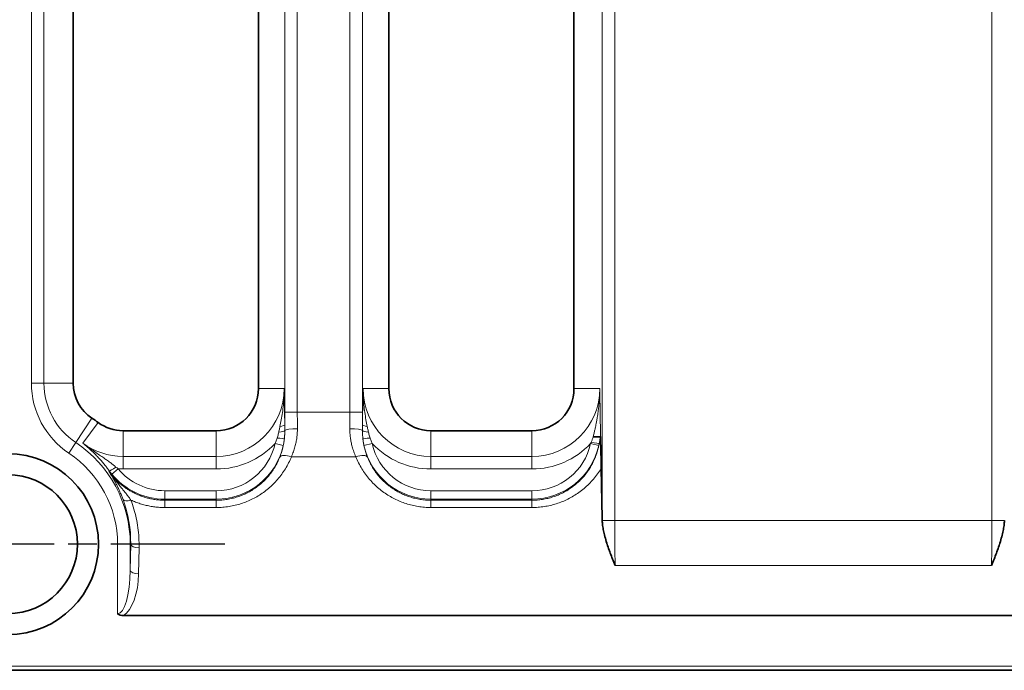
# Model space of a CAD drawing. Header units: millimetres. Extents: x 10 to 830, y 10 to 584.
# Tile 16 of 174: x 214 to 237, y 173 to 188. Entities that reach past the tile are written whole.
import ezdxf

# ---------------------------------------------------------------- set-up
doc = ezdxf.new("R2010")
doc.units = ezdxf.units.MM
doc.header["$LTSCALE"] = 2
doc.linetypes.add('CHAIN', pattern=[0.3543, 0.2362, -0.0295, 0.0591, -0.0295])
doc.linetypes.add('LONG_DASH_DOTTED', pattern=[0.3001, 0.2362, -0.0295, 0.0049, -0.0295])
for name, color, linetype, lineweight in [('Bemaßung (ISO)', 7, 'Continuous', 25), ('Mittelpunktmarkierung (ISO)', 7, 'LONG_DASH_DOTTED', 25), ('Sichtbar (ISO)', 7, 'Continuous', 35), ('Sichtbar schmal (ISO)', 7, 'Continuous', 18)]:
    doc.layers.add(name, color=color, linetype=linetype, lineweight=lineweight)
doc.styles.add('Notiztext (ISO)', font='isocpeur.ttf')
doc.dimstyles.new('Standard (ISO)', dxfattribs={"dimscale": 2, "dimtxt": 3.5, "dimasz": 2.5, "dimexe": 2, "dimexo": 0, "dimgap": 0.762, "dimtad": 1, "dimtoh": 1, "dimdec": 8, "dimdsep": 46, "dimtxsty": 'Notiztext (ISO)', "dimcen": 0.09, "dimdle": 10, "dimclrd": 256, "dimclre": 256, "dimclrt": 256, "dimadec": 6, "dimazin": 2, "dimtfac": 0.514286, "dimtdec": 3, "dimtmove": 0, "dimatfit": 3, "dimfxl": 1, "dimtolj": 1, "dimlwd": -1, "dimlwe": -1, "dimarcsym": 0})

# ---------------------------------------------------------------- blocks, each defined once
blk = doc.blocks.new('*D26')
at = {"layer": 'Bemaßung (ISO)', "transparency": 16777216}
for p, q in [((213.635, 194.366), (213.635, 132.981)), ((281.135, 194.366), (281.135, 132.981)), ((218.635, 136.981), (276.135, 136.981))]:
    blk.add_line(p, q, dxfattribs=at)
for points in [[(218.635, 137.814), (218.635, 136.147), (213.635, 136.981)], [(276.135, 137.814), (276.135, 136.147), (281.135, 136.981)]]:
    blk.add_solid(points, dxfattribs=at)
at = {"layer": 'Defpoints', "color": 0, "transparency": 16777216}
for p in [(213.635, 194.366), (281.135, 194.366), (281.135, 136.981)]:
    blk.add_point(p, dxfattribs=at)
at = {"layer": 'Bemaßung (ISO)', "transparency": 16777216, "insert": (239.685, 145.505), "char_height": 7, "attachment_point": 1, "style": 'Notiztext (ISO)'}
blk.add_mtext('\\A1;67.5', dxfattribs=at)

msp = doc.modelspace()

# ---------------------------------------------------------------- linework, layer by layer
at = {"layer": 'Mittelpunktmarkierung (ISO)', "linetype": 'CHAIN', "ltscale": 5.722618}
msp.add_line((218.78504723, 176.01642402), (208.48504723, 176.01642402), dxfattribs=at)
at = {"layer": 'Sichtbar (ISO)'}
for p, q in [((219.58504723, 179.71642402), (219.58504723, 196.41642402)), ((222.68504723, 196.41642402), (222.68504723, 179.71642402)), ((227.08504723, 179.71642402), (227.08504723, 196.41642402)), ((215.18504723, 195.68925242), (215.18504723, 179.84493548)), ((216.3681773, 178.71642402), (218.58504723, 178.71642402)), ((223.68504723, 178.71642402), (226.08504723, 178.71642402)), ((227.75271028, 176.63134537), (227.73327961, 177.82225948)), ((278.39376924, 174.31845926), (216.37576633, 174.31845943)), ((190.39148969, 173.01642402), (304.37804723, 173.01642402))]:
    msp.add_line(p, q, dxfattribs=at)
for radius in [2.15, 1.65]:
    msp.add_circle((213.63504723, 176.01642402), radius, dxfattribs=at)
for centre, radius, start, end in [((216.18504723, 179.84493548), 1, 180, 236.334193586), ((218.58504723, 179.71642402), 1, 270, 0), ((223.68504723, 179.71642402), 1, 180, 270), ((226.08504723, 179.71642402), 1, 270, 0), ((213.63504723, 176.01642402), 3.6, 53.547318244, 56.334193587), ((216.3681773, 179.71642402), 1, 233.547318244, 270)]:
    msp.add_arc(centre, radius, start, end, dxfattribs=at)
for centre, major_axis, ratio, start_param, end_param in [((228.05627379, 176.65425376), (0.00051389, 0.64115874), 0.4737407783, 1.6069132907, 1.6913494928), ((216.47357785, 174.60931343), (0.25235649, 0.22864156), 0.7123856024, 3.2479647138, 3.8075254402)]:
    msp.add_ellipse(centre, major_axis=major_axis, ratio=ratio, start_param=start_param, end_param=end_param, dxfattribs=at)
for points, knots in [([(227.5428749, 178.56994018), (227.55187634, 178.5694405), (227.56079282, 178.56902049), (227.56954054, 178.56867288), (227.57828825, 178.56832526), (227.58686718, 178.56805002), (227.59519733, 178.56785673), (227.60352748, 178.56766345), (227.61160857, 178.56755219), (227.61935263, 178.56752129), (227.62709669, 178.56749039), (227.63450405, 178.5675398), (227.64150574, 178.56766887), (227.64850743, 178.56779795), (227.65510362, 178.56800667), (227.66123706, 178.56829249), (227.6673705, 178.5685783), (227.67304107, 178.56894121), (227.67819678, 178.56937774), (227.68335249, 178.56981426), (227.68799298, 178.57032444), (227.69207203, 178.57090253), (227.69615108, 178.57148063), (227.69966947, 178.57212661), (227.70259965, 178.57283561), (227.70552984, 178.5735446), (227.70787121, 178.57431663), (227.70960099, 178.57514329)], [0, 0, 0, 0, 0.1111111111, 0.1111111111, 0.1111111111, 0.2222222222, 0.2222222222, 0.2222222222, 0.3333333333, 0.3333333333, 0.3333333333, 0.4444444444, 0.4444444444, 0.4444444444, 0.5555555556, 0.5555555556, 0.5555555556, 0.6666666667, 0.6666666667, 0.6666666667, 0.7777777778, 0.7777777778, 0.7777777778, 0.8888888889, 0.8888888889, 0.8888888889, 1, 1, 1, 1]), ([(227.71319733, 178.55706555), (227.71313385, 178.55886926), (227.71297046, 178.56220159), (227.71262614, 178.56635846), (227.71219631, 178.56971915), (227.71168715, 178.57231288), (227.71108189, 178.57418581), (227.71038212, 178.57521133), (227.7098692, 178.57527152), (227.70960092, 178.57514329)], [0.00000067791, 0.00000067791, 0.00000067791, 0.00000067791, 0.14285714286, 0.28571428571, 0.42857142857, 0.57142857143, 0.71428571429, 0.85714285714, 1, 1, 1, 1]), ([(227.7131968, 178.55706483), (227.71754892, 178.43334924), (227.72202292, 178.29921497), (227.72867157, 178.05549442), (227.73133316, 177.94155811), (227.73327961, 177.82225948)], [-0.092585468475, -0.092585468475, -0.092585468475, -0.092585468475, -0.039507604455, -0.039507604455, 0, 0, 0, 0]), ([(227.75467344, 176.57738881), (227.7567449, 176.54078127), (227.76039144, 176.50213533), (227.76578719, 176.46146685), (227.76859112, 176.44033329), (227.77186646, 176.41865293), (227.77563359, 176.3964245), (227.77911575, 176.37587755), (227.78301816, 176.35486239), (227.78735357, 176.3333758), (227.79582272, 176.29140214), (227.80594777, 176.24763122), (227.81779617, 176.20203096), (227.81857468, 176.19903478), (227.8193606, 176.19603067), (227.82015394, 176.19301864), (227.83302148, 176.14416521), (227.84785137, 176.09323027), (227.86461887, 176.04023116), (227.86715547, 176.0322134), (227.86973599, 176.02414808), (227.87236014, 176.01603575), (227.8870822, 175.97052385), (227.90318803, 175.92353949), (227.92055584, 175.87512836), (227.92512133, 175.8624025), (227.92977294, 175.84957738), (227.9345085, 175.83665415), (227.95099884, 175.79165248), (227.96851763, 175.74546685), (227.98689356, 175.69809343), (227.99149419, 175.68623295), (227.99614723, 175.67429779), (228.00085113, 175.66228706), (228.0203312, 175.61254756), (228.04070402, 175.56151831), (228.06171218, 175.50909299)], [0, 0, 0, 0, 0.1428571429, 0.1428571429, 0.1428571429, 0.2170935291, 0.2170935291, 0.2170935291, 0.2857142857, 0.2857142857, 0.2857142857, 0.4197636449, 0.4197636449, 0.4197636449, 0.4285714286, 0.4285714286, 0.4285714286, 0.5714285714, 0.5714285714, 0.5714285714, 0.5930401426, 0.5930401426, 0.5930401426, 0.7142857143, 0.7142857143, 0.7142857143, 0.7461575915, 0.7461575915, 0.7461575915, 0.8571428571, 0.8571428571, 0.8571428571, 0.8849293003, 0.8849293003, 0.8849293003, 1, 1, 1, 1]), ([(237.31542101, 176.57738881), (237.31333966, 176.54060636), (237.30967441, 176.50188944), (237.30428463, 176.46129629), (237.30148181, 176.44018686), (237.29821377, 176.41856979), (237.29446073, 176.39642452), (237.29099673, 176.37598475), (237.28711949, 176.35509509), (237.28281402, 176.33373839), (237.27384382, 176.289243), (237.26301257, 176.24272144), (237.25020225, 176.19401312), (237.23739194, 176.14530481), (237.22259964, 176.0944094), (237.20580582, 176.04127548), (237.20316419, 176.03291763), (237.20047354, 176.02450398), (237.19773428, 176.01603576), (237.18305906, 175.97066837), (237.16697665, 175.92374218), (237.1496303, 175.87538394), (237.14503516, 175.86257358), (237.14035238, 175.849662), (237.13558567, 175.83665419), (237.11899964, 175.79139278), (237.10138714, 175.74497248), (237.08298835, 175.69754555), (237.07845295, 175.68585456), (237.0738709, 175.67410231), (237.06924353, 175.66228704), (237.04970412, 175.61239612), (237.02933792, 175.56138721), (237.00838228, 175.50909299)], [0, 0, 0, 0, 0.1428571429, 0.1428571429, 0.1428571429, 0.2171463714, 0.2171463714, 0.2171463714, 0.2857142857, 0.2857142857, 0.2857142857, 0.4285714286, 0.4285714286, 0.4285714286, 0.5714285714, 0.5714285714, 0.5714285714, 0.5938996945, 0.5938996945, 0.5938996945, 0.7142857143, 0.7142857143, 0.7142857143, 0.7461766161, 0.7461766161, 0.7461766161, 0.8571428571, 0.8571428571, 0.8571428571, 0.8844966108, 0.8844966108, 0.8844966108, 1, 1, 1, 1])]:
    msp.add_open_spline(points, degree=3, knots=knots, dxfattribs=at)
at = {"layer": 'Sichtbar schmal (ISO)'}
for p, q in [((227.75565096, 199.88173827), (227.75271028, 176.63134537)), ((228.05547771, 199.95579849), (228.05252071, 176.57639451)), ((237.01757374, 176.57639451), (237.01461675, 199.95579849)), ((220.21049462, 197.17854907), (220.21049462, 179.15429897)), ((220.51031187, 197.17854907), (220.51031187, 179.15429897)), ((221.75978259, 197.17854907), (221.75978259, 179.15429897)), ((222.05959984, 197.17854907), (222.05959984, 179.15429897)), ((214.18994105, 179.84493548), (214.18994105, 195.68925242)), ((214.4897583, 179.84493548), (214.4897583, 195.68925242)), ((214.4897583, 179.84493548), (214.18994105, 179.84493548)), ((215.18504723, 179.84493548), (214.4897583, 179.84493548)), ((220.19652637, 179.71642385), (219.58504723, 179.71642402)), ((222.07356808, 179.71642385), (222.68504723, 179.71642402)), ((227.69652631, 179.71642402), (227.08504723, 179.71642402)), ((215.6306994, 179.01265038), (215.2452675, 178.43397177)), ((220.21049462, 179.15429897), (220.51031187, 179.15429897)), ((221.75978259, 179.15429897), (220.51031187, 179.15429897)), ((221.75978259, 179.15429897), (222.05959984, 179.15429897)), ((215.4107031, 178.42023414), (215.77401859, 178.9120762)), ((216.3681773, 178.10494494), (216.3681773, 178.71642402)), ((218.58504723, 178.10494494), (218.58504723, 178.71642402)), ((223.68504723, 178.10494494), (223.68504723, 178.71642402)), ((226.08504723, 178.10494494), (226.08504723, 178.71642402)), ((215.2452675, 178.43397177), (215.07906446, 178.18443834)), ((219.98027545, 178.41013467), (220.17550474, 178.3672767)), ((222.09458972, 178.3672767), (222.28981901, 178.41013467)), ((227.67550474, 178.3672767), (227.48027545, 178.41013467)), ((216.3681773, 178.10494494), (218.58504723, 178.10494494)), ((216.3681773, 177.80512769), (216.3681773, 178.10494494)), ((218.58504723, 177.80512769), (218.58504723, 178.10494494)), ((221.90079009, 178.09605204), (220.36930437, 178.09605204)), ((223.68504723, 178.10494494), (226.08504723, 178.10494494)), ((223.68504723, 177.80512769), (223.68504723, 178.10494494)), ((226.08504723, 177.80512769), (226.08504723, 178.10494494)), ((216.03068191, 177.7532093), (216.04108795, 177.76075346)), ((216.25659317, 177.80838769), (216.10229645, 177.68132942)), ((216.3681773, 177.80512769), (218.58504723, 177.80512769)), ((223.68504723, 177.80512769), (226.08504723, 177.80512769)), ((218.58504723, 177.28797208), (217.35929212, 177.28797208)), ((217.35929212, 177.28797208), (217.35929212, 177.08809391)), ((218.58504723, 177.28797208), (218.58504723, 177.08809391)), ((223.68504723, 177.28797208), (226.08504723, 177.28797208)), ((223.68504723, 177.08809391), (223.68504723, 177.28797208)), ((226.08504723, 177.08809391), (226.08504723, 177.28797208)), ((218.58504723, 177.08809391), (217.35929212, 177.08809391)), ((217.35929212, 177.06209517), (217.35929212, 177.08809391)), ((217.35929212, 177.06209533), (217.35929212, 176.88926726)), ((218.58504723, 177.06209491), (217.35929212, 177.06209517)), ((218.58504723, 177.08809391), (218.58504723, 177.06209491)), ((218.58504723, 177.06209491), (218.58504723, 176.88926729)), ((223.68504723, 177.08809391), (226.08504723, 177.08809391)), ((223.68504723, 177.08809391), (223.68504723, 177.06209491)), ((223.68504723, 177.06209491), (226.08504723, 177.0620952)), ((223.68504723, 176.88926729), (223.68504723, 177.06209491)), ((226.08504723, 177.08809391), (226.08504723, 177.0620952)), ((226.08504723, 176.88926726), (226.08504723, 177.06209538)), ((218.58504723, 176.88926729), (217.35929212, 176.88926727)), ((223.68504723, 176.88926729), (226.08504723, 176.88926727)), ((237.01757374, 176.57639451), (228.05252071, 176.57639451)), ((216.23994105, 174.36287719), (216.23994105, 176.01642402)), ((216.5397583, 176.01642402), (216.23994105, 176.01642402)), ((216.5397582, 175.3956838), (216.5397583, 176.01642402)), ((216.54988615, 176.01642402), (216.5397582, 175.3956838)), ((216.5397583, 176.01642402), (216.54988615, 176.01642402)), ((216.74976431, 175.93176427), (216.73963647, 175.31102407)), ((237.00838228, 175.50909298), (228.06171218, 175.50909297)), ((304.37804723, 173.11642402), (190.39148969, 173.11642402))]:
    msp.add_line(p, q, dxfattribs=at)
for centre, radius, start, end in [((216.18504723, 179.84493548), 1.99510618, 180, 236.334193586), ((216.18504723, 179.84493548), 1.69528893, 180, 236.334193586), ((218.58504723, 179.71642402), 1.61147908, 270, 359.99985225), ((223.68504723, 179.71642402), 1.61147908, 180.000146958, 270), ((226.08504723, 179.71642402), 1.61147908, 270, 0), ((213.63504723, 176.01642402), 2.90471107, 0, 56.334193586), ((216.3681773, 179.71642402), 1.61147908, 233.547459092, 270), ((218.58504723, 179.71642402), 1.91129633, 270, 316.885600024), ((218.58504723, 178.71642402), 1.42845194, 270, 347.618469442), ((218.58504723, 178.71642402), 1.62833011, 270, 347.618469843), ((223.68504723, 178.71642402), 1.62833011, 192.381530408, 270), ((223.68504723, 178.71642402), 1.42845194, 192.38153053, 270), ((223.68504723, 179.71642402), 1.91129633, 223.114399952, 270), ((226.08504723, 179.71642402), 1.91129633, 270, 316.885600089), ((226.08504723, 178.71642402), 1.42845194, 270, 347.618469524), ((226.08504723, 178.71642402), 1.62833011, 270, 347.618469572), ((213.63504723, 176.01642402), 2.60489382, 0, 56.334193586), ((217.35929212, 178.71642402), 1.62833011, 219.47033315, 270), ((216.3681773, 179.71642402), 1.91129633, 266.653089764, 270), ((217.35929212, 178.71642402), 1.42845194, 219.470333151, 270)]:
    msp.add_arc(centre, radius, start, end, dxfattribs=at)
for centre, major_axis, ratio, start_param, end_param in [((220.30815403, 179.15429927), (0, -2.79830426), 0.0348994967, 4.7123890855, 4.8152932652), ((220.60794766, 179.15429959), (-0.00000045, -2.49812135), 0.0390836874, 4.7123892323, 4.8695367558), ((221.6621468, 179.15429959), (0.00000045, -2.49812135), 0.039083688, 1.4136485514, 1.570796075), ((221.96194011, 179.15429948), (0, -2.79831238), 0.0348995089, 1.4678923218, 1.5707961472), ((220.01113307, 178.86684969), (0.19998881, 0.00211523), 0.2898513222, 5.1558716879, 6.2467122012), ((222.25896139, 178.86684983), (-0.19998881, 0.00211523), 0.2898513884, 0.0364730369, 1.1273137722), ((220.00476998, 178.56083525), (0.19887664, -0.02116792), 0.0889091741, 4.8481003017, 6.2481396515), ((220.01280824, 178.7193386), (0.19999153, 0.00184049), 0.2050420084, 4.9927316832, 6.2099219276), ((218.19910536, 178.78925251), (1.96232095, -0.49155198), 0.9105929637, 6.1617679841, 6.4162205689), ((220.51151489, 178.71642402), (-0.29999541, -0.0016587), 0.1563815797, 4.7115243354, 6.210586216), ((221.75857956, 178.71642402), (0.29999541, -0.0016587), 0.1563815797, 0.0725990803, 1.5716609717), ((222.25728622, 178.71933858), (-0.19999153, 0.00184048), 0.2050419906, 0.0732633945, 1.2904536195), ((222.26532447, 178.56083527), (-0.19887664, -0.02116792), 0.088909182, 0.0350462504, 1.4350852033), ((224.06978993, 178.78895311), (1.96112073, 0.4912569), 0.9108719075, 3.0085141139, 3.2630447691), ((227.48840495, 178.44993166), (0.19651702, -0.03716261), 0.0218155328, 4.7481738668, 6.2482702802), ((220.36930437, 177.96906241), (-0.27843005, 0.11169919), 0.3978358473, 4.8706559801, 6.2451367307), ((221.90079009, 177.96906241), (0.27843005, 0.11169919), 0.3978358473, 0.0380485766, 1.4125293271), ((216.20291296, 177.87807331), (-0.16233248, -0.11682537), 0.0994643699, 0.0350806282, 1.4849152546), ((216.57053467, 177.97556379), (0.59339639, -0.31935492), 0.4593501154, 4.3046563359, 4.4153715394), ((216.52535837, 178.03040402), (-0.58690972, 0.7135453), 0.5936544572, 1.4630268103, 1.5717117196), ((216.55609463, 177.14977204), (-0.18754227, -0.06948308), 0.4012951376, 0.0381112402, 1.4232002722), ((213.65871757, 176.07101639), (-0.44151749, 2.86999946), 0.9957164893, 4.5415870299, 4.9143752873), ((228.05252071, 176.57748107), (-0.3, 0.00003794), 0.0036218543, 0.1198698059, 1.5707967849), ((228.15016089, 176.56736796), (0, -2.49839706), 0.0390813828, 4.7087760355, 5.1497844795), ((236.9199339, 176.567367), (0.00000004, 2.49839272), 0.0390813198, 4.2749931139, 4.7160023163), ((237.01757374, 176.57748107), (0.3, 0.00003794), 0.0036218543, 4.7123885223, 6.1633155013), ((216.74976431, 176.01642402), (-0.19997338, 0.00326272), 0.4232525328, 0.0385294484, 1.5777019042), ((216.23991645, 175.43312432), (-0.00002358, 1.07024713), 0.2803321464, 3.1415960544, 4.6773926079), ((216.23997627, 175.34827711), (0.00004012, 1.07005903), 0.4672306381, 3.4167274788, 4.6775854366), ((216.73963607, 175.39568382), (-0.19997323, 0.00326269), 0.4232525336, 0.0385294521, 1.5777038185)]:
    msp.add_ellipse(centre, major_axis=major_axis, ratio=ratio, start_param=start_param, end_param=end_param, dxfattribs=at)
for points, knots in [([(220.1965264, 179.71641787), (220.19733688, 179.64249616), (220.19564876, 179.57241778), (220.19243035, 179.50783851), (220.18921194, 179.44325923), (220.18457988, 179.38418625), (220.17865071, 179.32511855), (220.17272155, 179.26605086), (220.16540633, 179.20699039), (220.15692806, 179.14827035), (220.14844979, 179.08955031), (220.13879176, 179.03116224), (220.12871043, 178.97542268), (220.11862909, 178.91968312), (220.10814173, 178.86659854), (220.09749965, 178.81539835)], [0, 0, 0, 0, 0.2, 0.2, 0.2, 0.4, 0.4, 0.4, 0.6, 0.6, 0.6, 0.8, 0.8, 0.8, 1, 1, 1, 1]), ([(220.1965264, 179.71641787), (220.1978705, 179.65187489), (220.19913753, 179.59016702), (220.20029004, 179.53275125), (220.20144255, 179.47533548), (220.20247672, 179.42221181), (220.20348458, 179.36809493), (220.20449244, 179.31397805), (220.20547276, 179.25886796), (220.20640181, 179.20263237), (220.20733086, 179.14639678), (220.2082075, 179.08903569), (220.20898305, 179.03283262), (220.20975861, 178.97662956), (220.21043213, 178.92158452), (220.21101123, 178.86684971)], [0, 0, 0, 0, 0.2, 0.2, 0.2, 0.4, 0.4, 0.4, 0.6, 0.6, 0.6, 0.8, 0.8, 0.8, 0.99999995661, 0.99999995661, 0.99999995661, 0.99999995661]), ([(222.07356805, 179.71641791), (222.07223045, 179.65218548), (222.07096891, 179.59074646), (222.06982225, 179.53364015), (222.06867559, 179.47653385), (222.06764753, 179.42376028), (222.06664168, 179.36980104), (222.06563582, 179.3158418), (222.06465328, 179.2606969), (222.06372026, 179.20430179), (222.06278724, 179.14790667), (222.06190485, 179.09026133), (222.0611243, 179.03376783), (222.06034375, 178.97727433), (222.05966601, 178.92193266), (222.05908323, 178.86684986)], [0, 0, 0, 0, 0.2, 0.2, 0.2, 0.4, 0.4, 0.4, 0.6, 0.6, 0.6, 0.8, 0.8, 0.8, 0.99999997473, 0.99999997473, 0.99999997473, 0.99999997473]), ([(222.07356805, 179.71641791), (222.07276152, 179.64285404), (222.07443118, 179.57307987), (222.07761424, 179.50883915), (222.0807973, 179.44459843), (222.08537184, 179.38589877), (222.09125714, 179.32698115), (222.09714245, 179.26806353), (222.1044323, 179.20892993), (222.11291489, 179.15001482), (222.12139748, 179.0910997), (222.13108974, 179.03239418), (222.14121607, 178.97634947), (222.1513424, 178.92030476), (222.16188428, 178.86692776), (222.17259485, 178.81539814)], [0, 0, 0, 0, 0.2, 0.2, 0.2, 0.4, 0.4, 0.4, 0.6, 0.6, 0.6, 0.8, 0.8, 0.8, 1, 1, 1, 1]), ([(227.5428749, 178.56994018), (227.54441368, 178.57650767), (227.54597409, 178.58318766), (227.54755454, 178.58997676), (227.55388004, 178.61714898), (227.56052838, 178.64607073), (227.56738259, 178.67653101), (227.57022168, 178.689148), (227.5730955, 178.70203004), (227.57600231, 178.71519624), (227.58186658, 178.74175812), (227.58786665, 178.7694762), (227.59397154, 178.79851921), (227.59822122, 178.81873643), (227.60252086, 178.83959529), (227.60684711, 178.86113049), (227.61181631, 178.88586619), (227.61682099, 178.91149414), (227.62181448, 178.9380696), (227.62740497, 178.96782234), (227.63298145, 178.99876134), (227.6384608, 179.03099294), (227.64213662, 179.05261553), (227.64576816, 179.0748199), (227.64932403, 179.09763748), (227.65580545, 179.13922802), (227.66204144, 179.18285289), (227.66777615, 179.22872869), (227.66987751, 179.24553888), (227.67191066, 179.26265128), (227.67386149, 179.2800749), (227.68016594, 179.33638228), (227.68562002, 179.39594467), (227.68960163, 179.4582025), (227.69021443, 179.4677844), (227.69079227, 179.47742999), (227.69133331, 179.48713695), (227.69538974, 179.55991433), (227.69740872, 179.63615653), (227.69652631, 179.71642402)], [0, 0, 0, 0, 0.0285581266, 0.0285581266, 0.0285581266, 0.1428571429, 0.1428571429, 0.1428571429, 0.1902011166, 0.1902011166, 0.1902011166, 0.2857142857, 0.2857142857, 0.2857142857, 0.3522022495, 0.3522022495, 0.3522022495, 0.4285714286, 0.4285714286, 0.4285714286, 0.5140710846, 0.5140710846, 0.5140710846, 0.5714285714, 0.5714285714, 0.5714285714, 0.6759764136, 0.6759764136, 0.6759764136, 0.7142857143, 0.7142857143, 0.7142857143, 0.8380887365, 0.8380887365, 0.8380887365, 0.8571428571, 0.8571428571, 0.8571428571, 1, 1, 1, 1]), ([(227.71319804, 178.55706552), (227.71313615, 178.57635553), (227.71305684, 178.5961812), (227.71295908, 178.6165289), (227.71285873, 178.63741352), (227.71273896, 178.65884792), (227.71259864, 178.68082094), (227.71243874, 178.70586159), (227.71225223, 178.73160143), (227.71203506, 178.75807083), (227.71187601, 178.77745777), (227.71170043, 178.79723568), (227.71150799, 178.81741888), (227.71120661, 178.84902663), (227.71086435, 178.88162808), (227.71047569, 178.91522653), (227.71027732, 178.93237455), (227.71006676, 178.949782), (227.70984423, 178.96745186), (227.70935275, 179.00647779), (227.70880428, 179.04678132), (227.70819013, 179.08842084), (227.70798138, 179.10257402), (227.70776488, 179.11688159), (227.70754104, 179.13134761), (227.70680795, 179.17872563), (227.70600022, 179.227797), (227.70510219, 179.278816), (227.70491931, 179.28920534), (227.70473252, 179.29967573), (227.70454211, 179.31023011), (227.70351162, 179.36735204), (227.70238634, 179.4269214), (227.70117066, 179.48850624), (227.70105868, 179.4941792), (227.70094583, 179.49986954), (227.7008322, 179.50557715), (227.69948503, 179.57324556), (227.69805164, 179.64328758), (227.69652631, 179.71642402)], [0, 0, 0, 0, 0.0704984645, 0.0704984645, 0.0704984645, 0.1428571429, 0.1428571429, 0.1428571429, 0.2253177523, 0.2253177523, 0.2253177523, 0.2857142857, 0.2857142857, 0.2857142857, 0.380297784, 0.380297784, 0.380297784, 0.4285714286, 0.4285714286, 0.4285714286, 0.5351893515, 0.5351893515, 0.5351893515, 0.5714285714, 0.5714285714, 0.5714285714, 0.6901164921, 0.6901164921, 0.6901164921, 0.7142857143, 0.7142857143, 0.7142857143, 0.8450933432, 0.8450933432, 0.8450933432, 0.8571428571, 0.8571428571, 0.8571428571, 1, 1, 1, 1]), ([(220.0974996, 178.81539811), (220.09445774, 178.80075916), (220.09136698, 178.78601802), (220.08829738, 178.77153017), (220.08522777, 178.75704224), (220.08218012, 178.74280962), (220.07891278, 178.72775277), (220.07564545, 178.71269593), (220.0721572, 178.69681317), (220.06850554, 178.68044199)], [0.00000182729, 0.00000182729, 0.00000182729, 0.00000182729, 0.33333333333, 0.33333333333, 0.33333333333, 0.66666666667, 0.66666666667, 0.66666666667, 0.99999963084, 0.99999963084, 0.99999963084, 0.99999963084]), ([(220.21101123, 178.86684968), (220.21102358, 178.86525769), (220.21103609, 178.86366335), (220.21104876, 178.86206704), (220.21116143, 178.84787029), (220.21128655, 178.83351885), (220.21141395, 178.81929055), (220.21155566, 178.80346239), (220.21169993, 178.78778677), (220.21184814, 178.77106974), (220.21199635, 178.7543527), (220.21214866, 178.73659425), (220.2122909, 178.71817264)], [0, 0, 0, 0, 0.0336922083, 0.0336922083, 0.0336922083, 0.3333333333, 0.3333333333, 0.3333333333, 0.6666666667, 0.6666666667, 0.6666666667, 1, 1, 1, 1]), ([(222.05908323, 178.86684984), (222.0589611, 178.85109957), (222.0588222, 178.83511875), (222.05868049, 178.81929055), (222.05853878, 178.80346235), (222.05839446, 178.78778676), (222.0582463, 178.77106974), (222.05809813, 178.75435271), (222.05794579, 178.73659424), (222.05780356, 178.71817263)], [0, 0, 0, 0, 0.3333333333, 0.3333333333, 0.3333333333, 0.6666666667, 0.6666666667, 0.6666666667, 1, 1, 1, 1]), ([(222.17259486, 178.81539806), (222.17563674, 178.80075906), (222.17872748, 178.78601802), (222.18179707, 178.77153017), (222.18486668, 178.7570423), (222.18791433, 178.74280963), (222.19118168, 178.72775277), (222.19444902, 178.71269592), (222.19793726, 178.69681317), (222.20158892, 178.68044198)], [0.00000060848, 0.00000060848, 0.00000060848, 0.00000060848, 0.33333333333, 0.33333333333, 0.33333333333, 0.66666666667, 0.66666666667, 0.66666666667, 0.99999970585, 0.99999970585, 0.99999970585, 0.99999970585]), ([(220.0298123, 178.54045195), (220.02499125, 178.52573895), (220.01993869, 178.51109212), (220.01465987, 178.49652732), (220.00938106, 178.48196252), (220.00387602, 178.46747975), (219.99814445, 178.45307863), (219.99241287, 178.43867751), (219.98645473, 178.42435806), (219.98027545, 178.41013467)], [0, 0, 0, 0, 0.33333333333, 0.33333333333, 0.33333333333, 0.66666666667, 0.66666666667, 0.66666666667, 0.99999994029, 0.99999994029, 0.99999994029, 0.99999994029]), ([(220.06850553, 178.68044193), (220.06517578, 178.66551441), (220.0615358, 178.6503771), (220.05766429, 178.63535597), (220.05379277, 178.62033484), (220.04969852, 178.6054314), (220.04510016, 178.58971588), (220.04050181, 178.57400036), (220.0353903, 178.55747241), (220.02981231, 178.54045195)], [0, 0, 0, 0, 0.33333333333, 0.33333333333, 0.33333333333, 0.66666666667, 0.66666666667, 0.66666666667, 0.99999996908, 0.99999996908, 0.99999996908, 0.99999996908]), ([(220.20345857, 178.53906078), (220.20140594, 178.51984589), (220.19900026, 178.50065875), (220.19624373, 178.48151689), (220.19348721, 178.46237503), (220.19037987, 178.44327845), (220.1869228, 178.42423468), (220.18346574, 178.40519092), (220.1796589, 178.38619998), (220.17550474, 178.36727671)], [0, 0, 0, 0, 0.3333333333, 0.3333333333, 0.3333333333, 0.6666666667, 0.6666666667, 0.6666666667, 1, 1, 1, 1]), ([(220.2122909, 178.7181726), (220.21243361, 178.69902579), (220.21221585, 178.67964291), (220.21164398, 178.66040359), (220.21119165, 178.6451859), (220.21052621, 178.63005797), (220.20961081, 178.61445385), (220.20936889, 178.61033011), (220.2091092, 178.60617315), (220.20883039, 178.60197258), (220.20749655, 178.58187718), (220.20571861, 178.56078425), (220.20345856, 178.53906093)], [0.00000001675, 0.00000001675, 0.00000001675, 0.00000001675, 0.33333333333, 0.33333333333, 0.33333333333, 0.59698951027, 0.59698951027, 0.59698951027, 0.66666666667, 0.66666666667, 0.66666666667, 1, 1, 1, 1]), ([(220.51151489, 178.76333919), (220.51174544, 178.72609496), (220.51062732, 178.68947423), (220.50839625, 178.65401667), (220.50616517, 178.61855911), (220.50282114, 178.58425885), (220.49829593, 178.54959029), (220.49377072, 178.51492172), (220.48806433, 178.4798881), (220.48087001, 178.44385268), (220.47367568, 178.40781726), (220.46499341, 178.37078275), (220.45456522, 178.33283656), (220.44413704, 178.29489036), (220.43196294, 178.2560332), (220.41782598, 178.21649761), (220.40368902, 178.17696202), (220.38758921, 178.13674778), (220.36930437, 178.09605204)], [0, 0, 0, 0, 0.16666666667, 0.16666666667, 0.16666666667, 0.33333333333, 0.33333333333, 0.33333333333, 0.5, 0.5, 0.5, 0.66666666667, 0.66666666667, 0.66666666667, 0.83333333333, 0.83333333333, 0.83333333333, 0.99999999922, 0.99999999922, 0.99999999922, 0.99999999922]), ([(221.75857956, 178.76333919), (221.7583476, 178.72586459), (221.75948239, 178.68909834), (221.76172438, 178.65360401), (221.76396638, 178.61810968), (221.76731558, 178.58388121), (221.77183459, 178.54931374), (221.7763536, 178.51474628), (221.78204242, 178.47984332), (221.78920198, 178.44396529), (221.79636153, 178.40808726), (221.80499182, 178.37123645), (221.81537087, 178.33341326), (221.82574992, 178.29559007), (221.83787772, 178.25679519), (221.85202853, 178.21716909), (221.86617934, 178.177543), (221.88235315, 178.13708635), (221.90079009, 178.09605204)], [0, 0, 0, 0, 0.16666666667, 0.16666666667, 0.16666666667, 0.33333333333, 0.33333333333, 0.33333333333, 0.5, 0.5, 0.5, 0.66666666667, 0.66666666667, 0.66666666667, 0.83333333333, 0.83333333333, 0.83333333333, 0.99999999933, 0.99999999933, 0.99999999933, 0.99999999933]), ([(222.05780356, 178.71817259), (222.05766084, 178.69902575), (222.05787868, 178.67964289), (222.05845049, 178.66040357), (222.05902231, 178.64116424), (222.05993036, 178.62206793), (222.06126407, 178.60197259), (222.06259778, 178.58187724), (222.06437586, 178.56078447), (222.06663586, 178.53906111)], [0.00000026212, 0.00000026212, 0.00000026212, 0.00000026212, 0.33333333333, 0.33333333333, 0.33333333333, 0.66666666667, 0.66666666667, 0.66666666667, 1, 1, 1, 1]), ([(222.06663589, 178.53906083), (222.0686891, 178.5198404), (222.07109541, 178.50064933), (222.07385237, 178.48150545), (222.07660933, 178.46236157), (222.0797169, 178.44326487), (222.08317377, 178.42422301), (222.08663064, 178.40518115), (222.09043685, 178.38619412), (222.09458972, 178.3672767)], [0, 0, 0, 0, 0.3333333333, 0.3333333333, 0.3333333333, 0.6666666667, 0.6666666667, 0.6666666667, 1, 1, 1, 1]), ([(222.20158893, 178.68044194), (222.20491867, 178.66551442), (222.20855866, 178.65037709), (222.21243018, 178.63535597), (222.21630169, 178.62033484), (222.22039593, 178.60543144), (222.2249943, 178.58971585), (222.22959267, 178.57400029), (222.23470421, 178.55747223), (222.24028219, 178.54045184)], [0, 0, 0, 0, 0.33333333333, 0.33333333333, 0.33333333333, 0.66666666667, 0.66666666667, 0.66666666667, 0.99999919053, 0.99999919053, 0.99999919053, 0.99999919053]), ([(222.24028223, 178.54045171), (222.24510471, 178.52573438), (222.25015831, 178.51108484), (222.25543774, 178.49651862), (222.26071717, 178.4819524), (222.26622241, 178.46746949), (222.27195352, 178.4530698), (222.27768464, 178.43867011), (222.28364165, 178.42435364), (222.28981901, 178.41013467)], [0, 0, 0, 0, 0.33333333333, 0.33333333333, 0.33333333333, 0.66666666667, 0.66666666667, 0.66666666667, 0.99999999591, 0.99999999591, 0.99999999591, 0.99999999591]), ([(227.68477387, 178.41264204), (227.6901783, 178.44224778), (227.69491443, 178.47059086), (227.69903062, 178.49767445), (227.69955572, 178.50112949), (227.7000708, 178.50456404), (227.70057599, 178.50797809), (227.70403091, 178.53132629), (227.70702203, 178.5537151), (227.7096008, 178.57514332)], [0.00000003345, 0.00000003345, 0.00000003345, 0.00000003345, 0.5, 0.5, 0.5, 0.56378478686, 0.56378478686, 0.56378478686, 1, 1, 1, 1]), ([(216.04108793, 177.76075349), (216.02558793, 177.78230184), (216.00906225, 177.80474762), (215.99150535, 177.82793271), (215.97394844, 177.8511178), (215.95536294, 177.87504418), (215.93551009, 177.89983391), (215.91565724, 177.92462363), (215.89453428, 177.95027441), (215.87207573, 177.97665402), (215.84961719, 178.00303364), (215.82582353, 178.03014254), (215.80053589, 178.05793228), (215.77524825, 178.08572203), (215.74846668, 178.11419258), (215.71995262, 178.14333141), (215.69143856, 178.17247024), (215.6611894, 178.2022747), (215.62904184, 178.23260051), (215.59689428, 178.26292632), (215.56284827, 178.29377351), (215.52658764, 178.32506922), (215.49032702, 178.35636493), (215.4518512, 178.38810833), (215.4107076, 178.42023078)], [0.00000005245, 0.00000005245, 0.00000005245, 0.00000005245, 0.125, 0.125, 0.125, 0.25, 0.25, 0.25, 0.375, 0.375, 0.375, 0.5, 0.5, 0.5, 0.625, 0.625, 0.625, 0.75, 0.75, 0.75, 0.875, 0.875, 0.875, 1, 1, 1, 1]), ([(216.20056594, 177.85196576), (216.18313266, 177.86633055), (216.16404759, 177.88165689), (216.14353757, 177.89766743), (216.12302754, 177.913678), (216.10109309, 177.93037678), (216.07727141, 177.94806228), (216.05344973, 177.96574779), (216.02773963, 177.98441508), (215.99999524, 178.00416446), (215.97225086, 178.02391385), (215.94247185, 178.04474528), (215.91041653, 178.06691776), (215.8783612, 178.08909024), (215.84402874, 178.11260168), (215.80719094, 178.13782825), (215.77035314, 178.16305483), (215.73100929, 178.18999429), (215.68919022, 178.2189995), (215.64737115, 178.24800471), (215.60307802, 178.27907808), (215.55661705, 178.31248852), (215.51015608, 178.34589896), (215.46152502, 178.38164926), (215.4107076, 178.42023078)], [0.00000013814, 0.00000013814, 0.00000013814, 0.00000013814, 0.125, 0.125, 0.125, 0.25, 0.25, 0.25, 0.375, 0.375, 0.375, 0.5, 0.5, 0.5, 0.625, 0.625, 0.625, 0.75, 0.75, 0.75, 0.875, 0.875, 0.875, 1, 1, 1, 1]), ([(226.08504723, 177.06209538), (226.12308504, 177.06209637), (226.16097655, 177.06343862), (226.19841845, 177.06606046), (226.20319042, 177.06639461), (226.2079551, 177.06674949), (226.21271198, 177.06712488), (226.25479238, 177.07044572), (226.29625628, 177.07534803), (226.3378761, 177.08191416), (226.37949592, 177.0884803), (226.42126576, 177.09674074), (226.46269578, 177.10665572), (226.50412581, 177.1165707), (226.54521936, 177.12812988), (226.58589976, 177.14133182), (226.62658017, 177.15453377), (226.66684643, 177.16937925), (226.70659766, 177.18586377), (226.74634888, 177.20234829), (226.78558501, 177.22047209), (226.82422944, 177.24024796), (226.82841775, 177.24239128), (226.8325991, 177.24455404), (226.83677329, 177.2467362), (226.87111315, 177.26468829), (226.90496934, 177.28395461), (226.93824156, 177.30452251), (226.9439398, 177.30804499), (226.9496209, 177.31160565), (226.95528425, 177.31520438), (226.98670905, 177.33517303), (227.01758755, 177.35631407), (227.04782008, 177.37859899), (227.05485115, 177.38378172), (227.0618473, 177.38902631), (227.06880728, 177.39433242), (227.09716754, 177.41595355), (227.12492764, 177.43859634), (227.15200927, 177.46223206), (227.16014985, 177.46933682), (227.16822916, 177.47653132), (227.17624501, 177.48381473), (227.20144019, 177.50670774), (227.22600869, 177.53047945), (227.24988765, 177.55510189), (227.25887866, 177.56437284), (227.26777196, 177.57376444), (227.2765637, 177.58327469), (227.29855041, 177.60705827), (227.31990206, 177.63158421), (227.34056366, 177.65681925), (227.35010756, 177.6684757), (227.35950431, 177.6802835), (227.36874793, 177.69223849), (227.38751774, 177.71651391), (227.40565615, 177.74139642), (227.42311808, 177.76684965), (227.43287305, 177.7810689), (227.442417, 177.79546631), (227.45174187, 177.8100346), (227.4673294, 177.83438707), (227.48230472, 177.85921716), (227.4966342, 177.88448998), (227.50622178, 177.90139953), (227.51552032, 177.9185073), (227.52452026, 177.93580257), (227.53701841, 177.95982038), (227.54894065, 177.98419983), (227.56026409, 178.00891185), (227.56927978, 178.02858752), (227.57791588, 178.04847407), (227.58615993, 178.06855259), (227.59572626, 178.09185156), (227.60476465, 178.11540904), (227.61325851, 178.13919503), (227.62128192, 178.16166357), (227.62881945, 178.18433614), (227.63585734, 178.20718168), (227.64269073, 178.22936342), (227.6490531, 178.2517082), (227.65493474, 178.27418733), (227.66152655, 178.29938067), (227.66751484, 178.32474261), (227.67289308, 178.35025668), (227.67725609, 178.37095452), (227.6812176, 178.39175247), (227.68477387, 178.41264203)], [0.00000000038, 0.00000000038, 0.00000000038, 0.00000000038, 0.05217396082, 0.05217396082, 0.05217396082, 0.05882352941, 0.05882352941, 0.05882352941, 0.11764705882, 0.11764705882, 0.11764705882, 0.17647058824, 0.17647058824, 0.17647058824, 0.23529411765, 0.23529411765, 0.23529411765, 0.29411764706, 0.29411764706, 0.29411764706, 0.35294117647, 0.35294117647, 0.35294117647, 0.3593165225, 0.3593165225, 0.3593165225, 0.41176470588, 0.41176470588, 0.41176470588, 0.42074703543, 0.42074703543, 0.42074703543, 0.47058823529, 0.47058823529, 0.47058823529, 0.4821796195, 0.4821796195, 0.4821796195, 0.52941176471, 0.52941176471, 0.52941176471, 0.5436094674, 0.5436094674, 0.5436094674, 0.58823529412, 0.58823529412, 0.58823529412, 0.60503799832, 0.60503799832, 0.60503799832, 0.64705882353, 0.64705882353, 0.64705882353, 0.66646888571, 0.66646888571, 0.66646888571, 0.70588235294, 0.70588235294, 0.70588235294, 0.72790038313, 0.72790038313, 0.72790038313, 0.76470588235, 0.76470588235, 0.76470588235, 0.78933170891, 0.78933170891, 0.78933170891, 0.82352941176, 0.82352941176, 0.82352941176, 0.85075756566, 0.85075756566, 0.85075756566, 0.88235294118, 0.88235294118, 0.88235294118, 0.9121983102, 0.9121983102, 0.9121983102, 0.94117647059, 0.94117647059, 0.94117647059, 0.97365355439, 0.97365355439, 0.97365355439, 1, 1, 1, 1]), ([(227.48027545, 178.41013467), (227.48191672, 178.41391256), (227.48354247, 178.41769739), (227.4851526, 178.42148889), (227.48676272, 178.4252804), (227.48835722, 178.42907858), (227.48993607, 178.43288342), (227.49151492, 178.43668826), (227.49307812, 178.44049977), (227.49462559, 178.44431771)], [0.0000000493, 0.0000000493, 0.0000000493, 0.0000000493, 0.33333333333, 0.33333333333, 0.33333333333, 0.66666666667, 0.66666666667, 0.66666666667, 1, 1, 1, 1]), ([(220.09276623, 178.08489437), (220.0758409, 178.04236401), (220.05723492, 178.0008567), (220.0371368, 177.96056327), (220.01703868, 177.92026984), (219.99545973, 177.88118589), (219.97234959, 177.84309748), (219.94923944, 177.80500906), (219.92458421, 177.76792393), (219.89862835, 177.73213491), (219.87267248, 177.6963459), (219.84542323, 177.66184758), (219.81695459, 177.62864113), (219.78848594, 177.59543468), (219.75879554, 177.56352206), (219.72803002, 177.53299115), (219.6972645, 177.50246023), (219.6654245, 177.47331013), (219.63263665, 177.44559085), (219.59984881, 177.41787156), (219.5661129, 177.39158336), (219.53157304, 177.36677728), (219.49703318, 177.34197119), (219.46169008, 177.3186463), (219.42565695, 177.29682172), (219.38962382, 177.27499715), (219.35290128, 177.25467193), (219.31556401, 177.23584609), (219.27822673, 177.21702026), (219.24027615, 177.19969274), (219.20172732, 177.18385323), (219.1631785, 177.16801372), (219.1240269, 177.15367133), (219.08467843, 177.1409359), (219.04532995, 177.12820047), (219.00579524, 177.11704404), (218.96533263, 177.10728908), (218.92487002, 177.09753413), (218.88347325, 177.08920663), (218.84142215, 177.0824776), (218.79937104, 177.07574856), (218.75666309, 177.07062434), (218.71384264, 177.06721477), (218.67102218, 177.0638052), (218.6280906, 177.06209508), (218.58504723, 177.06209491)], [0, 0, 0, 0, 0.0666666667, 0.0666666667, 0.0666666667, 0.1333333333, 0.1333333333, 0.1333333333, 0.2, 0.2, 0.2, 0.2666666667, 0.2666666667, 0.2666666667, 0.3333333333, 0.3333333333, 0.3333333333, 0.4, 0.4, 0.4, 0.4666666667, 0.4666666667, 0.4666666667, 0.5333333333, 0.5333333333, 0.5333333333, 0.6, 0.6, 0.6, 0.6666666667, 0.6666666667, 0.6666666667, 0.7333333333, 0.7333333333, 0.7333333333, 0.8, 0.8, 0.8, 0.8666666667, 0.8666666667, 0.8666666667, 0.9333333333, 0.9333333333, 0.9333333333, 1, 1, 1, 1]), ([(222.17732823, 178.08489437), (222.19425414, 178.04236253), (222.21286023, 178.00085548), (222.23295644, 177.96056571), (222.25305265, 177.92027594), (222.27462745, 177.88119899), (222.2977341, 177.84311523), (222.32084075, 177.80503147), (222.34549338, 177.76794877), (222.37144608, 177.73216254), (222.39739877, 177.69637631), (222.42464423, 177.66188104), (222.45310885, 177.62867731), (222.48157347, 177.59547359), (222.51125963, 177.56356337), (222.54202059, 177.53303466), (222.57278154, 177.50250595), (222.60461665, 177.47335783), (222.63739976, 177.44563992), (222.67018288, 177.417922), (222.70391423, 177.39163457), (222.73844981, 177.36682871), (222.7729854, 177.34202284), (222.80832454, 177.31869765), (222.84435329, 177.29687273), (222.88038205, 177.27504782), (222.9170998, 177.25472221), (222.9544317, 177.23589589), (222.99176361, 177.21706957), (223.02970822, 177.19974148), (223.06825078, 177.18390105), (223.10679334, 177.16806061), (223.14593839, 177.15371698), (223.18527966, 177.14098004), (223.22462093, 177.12824311), (223.26414768, 177.11708465), (223.30461187, 177.10732524), (223.34507606, 177.09756584), (223.38648406, 177.08923185), (223.4285509, 177.08249703), (223.47061774, 177.07576221), (223.51334593, 177.07063286), (223.55618711, 177.06721992), (223.5990283, 177.06380698), (223.64198108, 177.06209508), (223.68504723, 177.06209491)], [0, 0, 0, 0, 0.0666666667, 0.0666666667, 0.0666666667, 0.1333333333, 0.1333333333, 0.1333333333, 0.2, 0.2, 0.2, 0.2666666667, 0.2666666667, 0.2666666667, 0.3333333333, 0.3333333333, 0.3333333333, 0.4, 0.4, 0.4, 0.4666666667, 0.4666666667, 0.4666666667, 0.5333333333, 0.5333333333, 0.5333333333, 0.6, 0.6, 0.6, 0.6666666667, 0.6666666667, 0.6666666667, 0.7333333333, 0.7333333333, 0.7333333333, 0.8, 0.8, 0.8, 0.8666666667, 0.8666666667, 0.8666666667, 0.9333333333, 0.9333333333, 0.9333333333, 1, 1, 1, 1]), ([(217.35929212, 177.06209533), (217.31975286, 177.06209632), (217.2806522, 177.0635509), (217.24250277, 177.06630337), (217.20435333, 177.06905583), (217.16715312, 177.07306785), (217.12974558, 177.07841414), (217.09233804, 177.08376044), (217.05472984, 177.09047814), (217.01738011, 177.09852895), (217.0102425, 177.10006748), (217.0031142, 177.10165442), (216.99599559, 177.1032898), (216.96586393, 177.11021203), (216.93590543, 177.11800145), (216.90614328, 177.12665775), (216.89476719, 177.12996648), (216.88341986, 177.13340194), (216.87210302, 177.13696432), (216.84681806, 177.14492367), (216.82168508, 177.15351642), (216.79672245, 177.16274362), (216.78129401, 177.1684466), (216.7659306, 177.17439203), (216.75063564, 177.18058141), (216.730108, 177.18888829), (216.70970357, 177.19763455), (216.6894302, 177.20682383), (216.67015904, 177.21555885), (216.65100636, 177.22469433), (216.63199126, 177.23422908), (216.61609756, 177.24219866), (216.60029999, 177.25044719), (216.58460905, 177.25897318), (216.56176056, 177.27138835), (216.53913834, 177.28439236), (216.51680555, 177.29796023), (216.50545273, 177.30485743), (216.49417466, 177.31190024), (216.48297891, 177.31908461), (216.4569809, 177.33576764), (216.43142594, 177.353213), (216.40631756, 177.37143267), (216.3993431, 177.37649361), (216.39240317, 177.38161436), (216.38549786, 177.38679524), (216.35701462, 177.40816551), (216.3291122, 177.43054735), (216.30140383, 177.4543715), (216.29821158, 177.45711626), (216.29502206, 177.45988029), (216.29183478, 177.46266434), (216.26098231, 177.48961356), (216.23033726, 177.51843764), (216.20011374, 177.54929233), (216.16989023, 177.58014701), (216.14011232, 177.61305605), (216.11174652, 177.64716003), (216.10787111, 177.65181941), (216.1040216, 177.65650075), (216.10019763, 177.66120453), (216.07603238, 177.69092969), (216.05288201, 177.72154884), (216.03068196, 177.75320931)], [0.00000000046, 0.00000000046, 0.00000000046, 0.00000000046, 0.07692307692, 0.07692307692, 0.07692307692, 0.15384615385, 0.15384615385, 0.15384615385, 0.23076923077, 0.23076923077, 0.23076923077, 0.24546940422, 0.24546940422, 0.24546940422, 0.30769230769, 0.30769230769, 0.30769230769, 0.33147600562, 0.33147600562, 0.33147600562, 0.38461538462, 0.38461538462, 0.38461538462, 0.41745877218, 0.41745877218, 0.41745877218, 0.46153846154, 0.46153846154, 0.46153846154, 0.50343905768, 0.50343905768, 0.50343905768, 0.53846153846, 0.53846153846, 0.53846153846, 0.58945977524, 0.58945977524, 0.58945977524, 0.61538461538, 0.61538461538, 0.61538461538, 0.67558546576, 0.67558546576, 0.67558546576, 0.69230769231, 0.69230769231, 0.69230769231, 0.76128406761, 0.76128406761, 0.76128406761, 0.76923076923, 0.76923076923, 0.76923076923, 0.84615384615, 0.84615384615, 0.84615384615, 0.92307692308, 0.92307692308, 0.92307692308, 0.93358636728, 0.93358636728, 0.93358636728, 0.99999996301, 0.99999996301, 0.99999996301, 0.99999996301]), ([(216.03068196, 177.7532093), (216.05902043, 177.7116968), (216.08693721, 177.6724889), (216.11415832, 177.63539144), (216.14137942, 177.59829398), (216.16790265, 177.56330496), (216.19350147, 177.53018721), (216.21910029, 177.49706946), (216.24377235, 177.46582325), (216.26753971, 177.43600076), (216.29130706, 177.40617828), (216.31417144, 177.37777658), (216.33581389, 177.35087976), (216.35745634, 177.32398294), (216.37787744, 177.29859802), (216.39734769, 177.27418078), (216.41681795, 177.24976354), (216.43533983, 177.2263244), (216.45360896, 177.20282407), (216.47187809, 177.17932374), (216.48989407, 177.15573905), (216.50705999, 177.13270378), (216.52422592, 177.1096685), (216.54054446, 177.08719411), (216.55609456, 177.0651123)], [0, 0, 0, 0, 0.125, 0.125, 0.125, 0.25, 0.25, 0.25, 0.375, 0.375, 0.375, 0.5, 0.5, 0.5, 0.625, 0.625, 0.625, 0.75, 0.75, 0.75, 0.875, 0.875, 0.875, 1, 1, 1, 1]), ([(216.03068196, 177.7532093), (216.05091662, 177.72226966), (216.06999566, 177.69191306), (216.08809376, 177.66209768), (216.10619187, 177.63228229), (216.12330951, 177.60300842), (216.13960855, 177.5741839), (216.15590759, 177.54535937), (216.17138966, 177.51698529), (216.18624329, 177.48884663), (216.20109692, 177.46070797), (216.21531713, 177.43280186), (216.22880766, 177.40544245), (216.24229819, 177.37808303), (216.25506587, 177.35127376), (216.26730435, 177.32472084), (216.27954283, 177.29816792), (216.2912599, 177.27187551), (216.30293981, 177.24473169), (216.31461971, 177.21758788), (216.32624295, 177.1895836), (216.33741716, 177.16160802), (216.34859138, 177.13363244), (216.35932947, 177.10569076), (216.36975091, 177.07747184)], [0, 0, 0, 0, 0.125, 0.125, 0.125, 0.25, 0.25, 0.25, 0.375, 0.375, 0.375, 0.5, 0.5, 0.5, 0.625, 0.625, 0.625, 0.75, 0.75, 0.75, 0.875, 0.875, 0.875, 1, 1, 1, 1]), ([(216.55609457, 177.06511227), (216.58283407, 176.99293915), (216.6065449, 176.92051808), (216.62720895, 176.8493228), (216.64787299, 176.77812752), (216.66549025, 176.70815804), (216.6810554, 176.63527849), (216.69662054, 176.56239893), (216.71013357, 176.48660931), (216.72085446, 176.40907999), (216.73157535, 176.33155067), (216.7395041, 176.25228164), (216.74438166, 176.17258306), (216.74925922, 176.09288447), (216.75108559, 176.01275633), (216.74976431, 175.93176427)], [0, 0, 0, 0, 0.2, 0.2, 0.2, 0.4, 0.4, 0.4, 0.6, 0.6, 0.6, 0.8, 0.8, 0.8, 1, 1, 1, 1]), ([(217.35929212, 176.88926728), (217.31854042, 176.88926833), (217.23813031, 176.89188302), (217.12247658, 176.90273362), (217.00673666, 176.92065493), (216.89161723, 176.94578099), (216.77780064, 176.97805149), (216.66578403, 177.01741066), (216.59243218, 177.04840079), (216.55609458, 177.06511231)], [0, 0, 0, 0, 0.14285714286, 0.28571428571, 0.42857142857, 0.57142857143, 0.71428571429, 0.85714285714, 0.99999996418, 0.99999996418, 0.99999996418, 0.99999996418])]:
    msp.add_open_spline(points, degree=3, knots=knots, dxfattribs=at)
for points in [[(227.49462559, 178.44431771), (227.50373405, 178.4667842), (227.52087418, 178.51015764), (227.53588396, 178.55050572), (227.54287489, 178.56994018)], [(227.67550474, 178.3672767), (227.67660794, 178.37230208), (227.6787656, 178.38236347), (227.68185548, 178.39748572), (227.68381745, 178.40758688), (227.6847739, 178.41264202)], [(220.36930436, 178.09605204), (220.34909947, 178.04568823), (220.30484464, 177.94772142), (220.22788346, 177.80915995), (220.14008808, 177.67780572), (220.04312747, 177.55565007), (219.93757721, 177.44268869), (219.82445458, 177.3395414), (219.70466461, 177.2465479), (219.57922668, 177.16405882), (219.44894221, 177.09219936), (219.31435256, 177.03093316), (219.17553224, 176.98025954), (219.03537861, 176.94083865), (218.8886833, 176.91137946), (218.73726699, 176.8932866), (218.63599808, 176.88926748), (218.58504723, 176.88926729)], [(221.90079009, 178.09605204), (221.92099568, 178.04568651), (221.96525095, 177.94772034), (222.04219731, 177.8091836), (222.12998326, 177.67783795), (222.2269305, 177.55569316), (222.33246568, 177.44274027), (222.44557096, 177.33959999), (222.56534476, 177.24660916), (222.69076864, 177.164119), (222.8210362, 177.09225817), (222.95560469, 177.03098983), (223.09440191, 176.98031206), (223.23452736, 176.94088392), (223.38126237, 176.91140145), (223.53275054, 176.89329072), (223.63406932, 176.88926748), (223.68504723, 176.88926729)], [(226.08504723, 176.88926728), (226.13477265, 176.88926861), (226.23346224, 176.89315267), (226.37762415, 176.90979417), (226.52268091, 176.93778966), (226.66562888, 176.97703694), (226.80583304, 177.02743158), (226.94262324, 177.08896511), (227.07548859, 177.16172205), (227.2035497, 177.24565353), (227.3257193, 177.34050044), (227.44095547, 177.44592046), (227.54826543, 177.5614952), (227.64670571, 177.68681073), (227.7055587, 177.77608484), (227.73327961, 177.82225949)]]:
    msp.add_open_spline(points, degree=3, dxfattribs=at)

# ---------------------------------------------------------------- dimensions: what is measured, and where the dimension line sits
at = {"layer": 'Bemaßung (ISO)'}
dim = msp.add_linear_dim(base=(281.1350472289, 136.9806464), p1=(213.6350472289, 194.3664240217), p2=(281.1350472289, 194.3664240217), angle=180, dimstyle='Standard (ISO)', override={"dimgap": 0.762, "dimtoh": 0, "dimdec": 8, "dimtol": 0, "dimlim": 0, "dimtp": 0, "dimtm": 0, "dimtdec": 3, "dimtofl": 0, "dimatfit": 1}, dxfattribs=at)
dim.commit()
dim.dimension.update_dxf_attribs({"geometry": '*D26', "text_midpoint": (247.3850472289, 136.9806464), "dimtype": 160})

doc.saveas('drawing.dxf')
